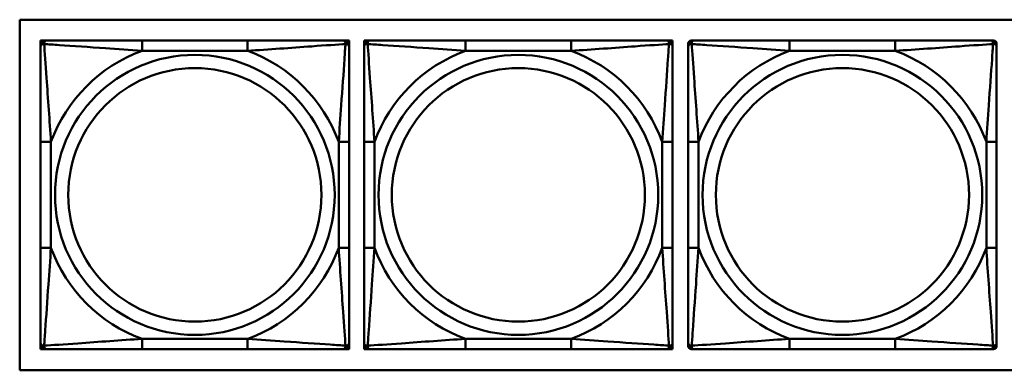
# Model space of a CAD drawing. Header units: inches. Extents: x 9.4 to 55.3, y 0.3 to 33.1.
# Tile 132 of 173: x 35.322 to 37.207, y 12.188 to 12.859. Entities that reach past the tile are written whole.
import ezdxf

# ---------------------------------------------------------------- set-up
doc = ezdxf.new("R2010")
doc.units = ezdxf.units.IN
doc.header["$MEASUREMENT"] = 0
doc.layers.add('Visible Edges(ANSI)', color=7, linetype='Continuous', lineweight=50)
doc.layers.add('Visible Tangent Edges(ANSI)', color=7, linetype='Continuous', lineweight=50)

msp = doc.modelspace()

# ---------------------------------------------------------------- linework, layer by layer
at = {"layer": 'Visible Edges(ANSI)'}
for p, q in [((35.3217, 12.1882), (35.3217, 12.8587)), ((35.3217, 12.8587), (37.8524, 12.8587)), ((35.3618, 12.819), (35.3677, 12.819)), ((35.3618, 12.8131), (35.3618, 12.819)), ((35.3618, 12.8072), (35.3618, 12.8131)), ((35.3677, 12.819), (35.3736, 12.819)), ((35.7582, 12.819), (35.5559, 12.819)), ((35.9405, 12.819), (35.9464, 12.819)), ((35.9464, 12.819), (35.9523, 12.819)), ((35.9523, 12.819), (35.9523, 12.8131)), ((35.9523, 12.8131), (35.9523, 12.8072)), ((35.9813, 12.819), (35.9872, 12.819)), ((35.9813, 12.8131), (35.9813, 12.819)), ((35.9813, 12.8072), (35.9813, 12.8131)), ((35.9872, 12.819), (35.9931, 12.819)), ((36.3778, 12.819), (36.1755, 12.819)), ((36.5601, 12.819), (36.566, 12.819)), ((36.566, 12.819), (36.5719, 12.819)), ((36.5719, 12.819), (36.5719, 12.8131)), ((36.5719, 12.8131), (36.5719, 12.8072)), ((36.6019, 12.8072), (36.6019, 12.8131)), ((36.6078, 12.819), (36.6137, 12.819)), ((36.9983, 12.819), (36.796, 12.819)), ((37.1806, 12.819), (37.1865, 12.819)), ((37.1924, 12.8131), (37.1924, 12.8072)), ((35.3618, 12.6249), (35.3618, 12.4226)), ((35.9523, 12.4226), (35.9523, 12.6249)), ((35.9813, 12.6249), (35.9813, 12.4226)), ((36.5719, 12.4226), (36.5719, 12.6249)), ((36.6019, 12.6249), (36.6019, 12.4226)), ((37.1924, 12.4226), (37.1924, 12.6249)), ((35.3618, 12.2344), (35.3618, 12.2403)), ((35.9523, 12.2403), (35.9523, 12.2344)), ((35.9813, 12.2344), (35.9813, 12.2403)), ((36.5719, 12.2403), (36.5719, 12.2344)), ((36.6019, 12.2344), (36.6019, 12.2403)), ((37.1924, 12.2403), (37.1924, 12.2344)), ((35.3618, 12.2285), (35.3618, 12.2344)), ((35.3677, 12.2285), (35.3618, 12.2285)), ((35.3736, 12.2285), (35.3677, 12.2285)), ((35.5559, 12.2285), (35.7582, 12.2285)), ((35.9464, 12.2285), (35.9405, 12.2285)), ((35.9523, 12.2285), (35.9464, 12.2285)), ((35.9523, 12.2344), (35.9523, 12.2285)), ((35.9813, 12.2285), (35.9813, 12.2344)), ((35.9872, 12.2285), (35.9813, 12.2285)), ((35.9931, 12.2285), (35.9872, 12.2285)), ((36.1755, 12.2285), (36.3778, 12.2285)), ((36.566, 12.2285), (36.5601, 12.2285)), ((36.5719, 12.2285), (36.566, 12.2285)), ((36.5719, 12.2344), (36.5719, 12.2285)), ((36.6137, 12.2285), (36.6078, 12.2285)), ((36.796, 12.2285), (36.9983, 12.2285)), ((37.1865, 12.2285), (37.1806, 12.2285)), ((37.8524, 12.1882), (35.3217, 12.1882))]:
    msp.add_line(p, q, dxfattribs=at)
for centre, radius, start, end in [((35.3677, 12.8131), 0.00591, 90, 180), ((35.3736, 12.8072), 0.0118, 90, 180), ((35.9405, 12.8072), 0.0118, 0, 90), ((35.9464, 12.8131), 0.00591, 0, 90), ((35.9872, 12.8131), 0.00591, 90, 180), ((35.9931, 12.8072), 0.0118, 90, 180), ((36.5601, 12.8072), 0.0118, 0, 90), ((36.566, 12.8131), 0.00591, 0, 90), ((36.6078, 12.8131), 0.00591, 90, 180), ((36.6137, 12.8072), 0.0118, 90, 180), ((37.1806, 12.8072), 0.0118, 0, 90), ((37.1865, 12.8131), 0.00591, 0, 90), ((35.3736, 12.2403), 0.0118, 180, 270), ((35.9405, 12.2403), 0.0118, 270, 0), ((35.9931, 12.2403), 0.0118, 180, 270), ((36.5601, 12.2403), 0.0118, 270, 0), ((36.6137, 12.2403), 0.0118, 180, 270), ((37.1806, 12.2403), 0.0118, 270, 0), ((35.3677, 12.2344), 0.00591, 180, 270), ((35.9464, 12.2344), 0.00591, 270, 0), ((35.9872, 12.2344), 0.00591, 180, 270), ((36.566, 12.2344), 0.00591, 270, 0), ((36.6078, 12.2344), 0.00591, 180, 270), ((37.1865, 12.2344), 0.00591, 270, 0)]:
    msp.add_arc(centre, radius, start, end, dxfattribs=at)
for points, knots in [([(35.3618, 12.8072), (35.3618, 12.8015), (35.3618, 12.789), (35.3618, 12.7738), (35.3618, 12.7503), (35.3618, 12.7212), (35.3618, 12.6921), (35.3618, 12.67), (35.3618, 12.6473), (35.3618, 12.6249)], [-0.7968224, -0.7968224, -0.7968224, -0.7968224, -0.6514613, -0.6514613, -0.6514613, -0.427691, -0.427691, -0.427691, -0.2569517, -0.2569517, -0.2569517, -0.2569517]), ([(35.5559, 12.819), (35.5323, 12.819), (35.5083, 12.819), (35.4849, 12.819), (35.4542, 12.819), (35.4233, 12.819), (35.4001, 12.819), (35.3881, 12.819), (35.3785, 12.819), (35.3736, 12.819)], [0.2569537, 0.2569537, 0.2569537, 0.2569537, 0.4371919, 0.4371919, 0.4371919, 0.6739428, 0.6739428, 0.6739428, 0.7963818, 0.7963818, 0.7963818, 0.7963818]), ([(35.9405, 12.819), (35.9348, 12.819), (35.9223, 12.819), (35.9071, 12.819), (35.8837, 12.819), (35.8545, 12.819), (35.8255, 12.819), (35.8033, 12.819), (35.7806, 12.819), (35.7582, 12.819)], [-0.7968224, -0.7968224, -0.7968224, -0.7968224, -0.6514613, -0.6514613, -0.6514613, -0.427691, -0.427691, -0.427691, -0.2569517, -0.2569517, -0.2569517, -0.2569517]), ([(35.9523, 12.6249), (35.9523, 12.6486), (35.9523, 12.6725), (35.9523, 12.6959), (35.9523, 12.7266), (35.9523, 12.7575), (35.9523, 12.7807), (35.9523, 12.7927), (35.9523, 12.8024), (35.9523, 12.8072)], [0.2569537, 0.2569537, 0.2569537, 0.2569537, 0.4371919, 0.4371919, 0.4371919, 0.6739428, 0.6739428, 0.6739428, 0.7963818, 0.7963818, 0.7963818, 0.7963818]), ([(35.9813, 12.8072), (35.9813, 12.8015), (35.9813, 12.789), (35.9813, 12.7738), (35.9813, 12.7503), (35.9813, 12.7212), (35.9813, 12.6921), (35.9813, 12.67), (35.9813, 12.6473), (35.9813, 12.6249)], [-0.7968224, -0.7968224, -0.7968224, -0.7968224, -0.6514613, -0.6514613, -0.6514613, -0.427691, -0.427691, -0.427691, -0.2569517, -0.2569517, -0.2569517, -0.2569517]), ([(36.1755, 12.819), (36.1518, 12.819), (36.1278, 12.819), (36.1045, 12.819), (36.0738, 12.819), (36.0429, 12.819), (36.0196, 12.819), (36.0076, 12.819), (35.998, 12.819), (35.9931, 12.819)], [0.2569537, 0.2569537, 0.2569537, 0.2569537, 0.4371919, 0.4371919, 0.4371919, 0.6739428, 0.6739428, 0.6739428, 0.7963818, 0.7963818, 0.7963818, 0.7963818]), ([(36.5601, 12.819), (36.5543, 12.819), (36.5419, 12.819), (36.5266, 12.819), (36.5032, 12.819), (36.4741, 12.819), (36.445, 12.819), (36.4228, 12.819), (36.4002, 12.819), (36.3778, 12.819)], [-0.7968224, -0.7968224, -0.7968224, -0.7968224, -0.6514613, -0.6514613, -0.6514613, -0.427691, -0.427691, -0.427691, -0.2569517, -0.2569517, -0.2569517, -0.2569517]), ([(36.5719, 12.6249), (36.5719, 12.6486), (36.5719, 12.6725), (36.5719, 12.6959), (36.5719, 12.7266), (36.5719, 12.7575), (36.5719, 12.7807), (36.5719, 12.7927), (36.5719, 12.8024), (36.5719, 12.8072)], [0.2569537, 0.2569537, 0.2569537, 0.2569537, 0.4371919, 0.4371919, 0.4371919, 0.6739428, 0.6739428, 0.6739428, 0.7963818, 0.7963818, 0.7963818, 0.7963818]), ([(36.6019, 12.8072), (36.6019, 12.8015), (36.6019, 12.789), (36.6019, 12.7738), (36.6019, 12.7503), (36.6019, 12.7212), (36.6019, 12.6921), (36.6019, 12.67), (36.6019, 12.6473), (36.6019, 12.6249)], [-0.7968224, -0.7968224, -0.7968224, -0.7968224, -0.6514613, -0.6514613, -0.6514613, -0.427691, -0.427691, -0.427691, -0.2569517, -0.2569517, -0.2569517, -0.2569517]), ([(36.796, 12.819), (36.7724, 12.819), (36.7484, 12.819), (36.725, 12.819), (36.6943, 12.819), (36.6634, 12.819), (36.6402, 12.819), (36.6282, 12.819), (36.6186, 12.819), (36.6137, 12.819)], [0.2569537, 0.2569537, 0.2569537, 0.2569537, 0.4371919, 0.4371919, 0.4371919, 0.6739428, 0.6739428, 0.6739428, 0.7963818, 0.7963818, 0.7963818, 0.7963818]), ([(37.1806, 12.819), (37.1749, 12.819), (37.1624, 12.819), (37.1472, 12.819), (37.1238, 12.819), (37.0946, 12.819), (37.0656, 12.819), (37.0434, 12.819), (37.0207, 12.819), (36.9983, 12.819)], [-0.7968224, -0.7968224, -0.7968224, -0.7968224, -0.6514613, -0.6514613, -0.6514613, -0.427691, -0.427691, -0.427691, -0.2569517, -0.2569517, -0.2569517, -0.2569517]), ([(37.1924, 12.6249), (37.1924, 12.6486), (37.1924, 12.6725), (37.1924, 12.6959), (37.1924, 12.7266), (37.1924, 12.7575), (37.1924, 12.7807), (37.1924, 12.7927), (37.1924, 12.8024), (37.1924, 12.8072)], [0.2569537, 0.2569537, 0.2569537, 0.2569537, 0.4371919, 0.4371919, 0.4371919, 0.6739428, 0.6739428, 0.6739428, 0.7963818, 0.7963818, 0.7963818, 0.7963818]), ([(35.3618, 12.4226), (35.3618, 12.3989), (35.3618, 12.375), (35.3618, 12.3516), (35.3618, 12.3209), (35.3618, 12.29), (35.3618, 12.2668), (35.3618, 12.2548), (35.3618, 12.2451), (35.3618, 12.2403)], [0.2569537, 0.2569537, 0.2569537, 0.2569537, 0.4371919, 0.4371919, 0.4371919, 0.6739428, 0.6739428, 0.6739428, 0.7963818, 0.7963818, 0.7963818, 0.7963818]), ([(35.9523, 12.2403), (35.9523, 12.246), (35.9523, 12.2585), (35.9523, 12.2737), (35.9523, 12.2972), (35.9523, 12.3263), (35.9523, 12.3554), (35.9523, 12.3775), (35.9523, 12.4002), (35.9523, 12.4226)], [-0.7968224, -0.7968224, -0.7968224, -0.7968224, -0.6514613, -0.6514613, -0.6514613, -0.427691, -0.427691, -0.427691, -0.2569517, -0.2569517, -0.2569517, -0.2569517]), ([(35.9813, 12.4226), (35.9813, 12.3989), (35.9813, 12.375), (35.9813, 12.3516), (35.9813, 12.3209), (35.9813, 12.29), (35.9813, 12.2668), (35.9813, 12.2548), (35.9813, 12.2451), (35.9813, 12.2403)], [0.2569537, 0.2569537, 0.2569537, 0.2569537, 0.4371919, 0.4371919, 0.4371919, 0.6739428, 0.6739428, 0.6739428, 0.7963818, 0.7963818, 0.7963818, 0.7963818]), ([(36.5719, 12.2403), (36.5719, 12.246), (36.5719, 12.2585), (36.5719, 12.2737), (36.5719, 12.2972), (36.5719, 12.3263), (36.5719, 12.3554), (36.5719, 12.3775), (36.5719, 12.4002), (36.5719, 12.4226)], [-0.7968224, -0.7968224, -0.7968224, -0.7968224, -0.6514613, -0.6514613, -0.6514613, -0.427691, -0.427691, -0.427691, -0.2569517, -0.2569517, -0.2569517, -0.2569517]), ([(36.6019, 12.4226), (36.6019, 12.3989), (36.6019, 12.375), (36.6019, 12.3516), (36.6019, 12.3209), (36.6019, 12.29), (36.6019, 12.2668), (36.6019, 12.2548), (36.6019, 12.2451), (36.6019, 12.2403)], [0.2569537, 0.2569537, 0.2569537, 0.2569537, 0.4371919, 0.4371919, 0.4371919, 0.6739428, 0.6739428, 0.6739428, 0.7963818, 0.7963818, 0.7963818, 0.7963818]), ([(37.1924, 12.2403), (37.1924, 12.246), (37.1924, 12.2585), (37.1924, 12.2737), (37.1924, 12.2972), (37.1924, 12.3263), (37.1924, 12.3554), (37.1924, 12.3775), (37.1924, 12.4002), (37.1924, 12.4226)], [-0.7968224, -0.7968224, -0.7968224, -0.7968224, -0.6514613, -0.6514613, -0.6514613, -0.427691, -0.427691, -0.427691, -0.2569517, -0.2569517, -0.2569517, -0.2569517]), ([(35.3736, 12.2285), (35.3793, 12.2285), (35.3918, 12.2285), (35.407, 12.2285), (35.4305, 12.2285), (35.4596, 12.2285), (35.4887, 12.2285), (35.5108, 12.2285), (35.5335, 12.2285), (35.5559, 12.2285)], [-0.7968224, -0.7968224, -0.7968224, -0.7968224, -0.6514613, -0.6514613, -0.6514613, -0.427691, -0.427691, -0.427691, -0.2569517, -0.2569517, -0.2569517, -0.2569517]), ([(35.7582, 12.2285), (35.7819, 12.2285), (35.8059, 12.2285), (35.8292, 12.2285), (35.8599, 12.2285), (35.8908, 12.2285), (35.914, 12.2285), (35.926, 12.2285), (35.9357, 12.2285), (35.9405, 12.2285)], [0.2569537, 0.2569537, 0.2569537, 0.2569537, 0.4371919, 0.4371919, 0.4371919, 0.6739428, 0.6739428, 0.6739428, 0.7963818, 0.7963818, 0.7963818, 0.7963818]), ([(35.9931, 12.2285), (35.9989, 12.2285), (36.0114, 12.2285), (36.0266, 12.2285), (36.05, 12.2285), (36.0791, 12.2285), (36.1082, 12.2285), (36.1304, 12.2285), (36.1531, 12.2285), (36.1755, 12.2285)], [-0.7968224, -0.7968224, -0.7968224, -0.7968224, -0.6514613, -0.6514613, -0.6514613, -0.427691, -0.427691, -0.427691, -0.2569517, -0.2569517, -0.2569517, -0.2569517]), ([(36.3778, 12.2285), (36.4014, 12.2285), (36.4254, 12.2285), (36.4488, 12.2285), (36.4795, 12.2285), (36.5103, 12.2285), (36.5336, 12.2285), (36.5456, 12.2285), (36.5552, 12.2285), (36.5601, 12.2285)], [0.2569537, 0.2569537, 0.2569537, 0.2569537, 0.4371919, 0.4371919, 0.4371919, 0.6739428, 0.6739428, 0.6739428, 0.7963818, 0.7963818, 0.7963818, 0.7963818]), ([(36.6137, 12.2285), (36.6194, 12.2285), (36.6319, 12.2285), (36.6471, 12.2285), (36.6706, 12.2285), (36.6997, 12.2285), (36.7288, 12.2285), (36.7509, 12.2285), (36.7736, 12.2285), (36.796, 12.2285)], [-0.7968224, -0.7968224, -0.7968224, -0.7968224, -0.6514613, -0.6514613, -0.6514613, -0.427691, -0.427691, -0.427691, -0.2569517, -0.2569517, -0.2569517, -0.2569517]), ([(36.9983, 12.2285), (37.022, 12.2285), (37.046, 12.2285), (37.0693, 12.2285), (37.1, 12.2285), (37.1309, 12.2285), (37.1541, 12.2285), (37.1661, 12.2285), (37.1758, 12.2285), (37.1806, 12.2285)], [0.2569537, 0.2569537, 0.2569537, 0.2569537, 0.4371919, 0.4371919, 0.4371919, 0.6739428, 0.6739428, 0.6739428, 0.7963818, 0.7963818, 0.7963818, 0.7963818])]:
    msp.add_open_spline(points, degree=3, knots=knots, dxfattribs=at)
at = {"layer": 'Visible Tangent Edges(ANSI)'}
for p, q in [((35.5559, 12.819), (35.5559, 12.7993)), ((35.7582, 12.819), (35.7582, 12.7993)), ((36.1755, 12.819), (36.1755, 12.7993)), ((36.3778, 12.819), (36.3778, 12.7993)), ((36.796, 12.819), (36.796, 12.7993)), ((36.9983, 12.819), (36.9983, 12.7993)), ((35.5559, 12.7993), (35.7582, 12.7993)), ((36.1755, 12.7993), (36.3778, 12.7993)), ((36.796, 12.7993), (36.9983, 12.7993)), ((35.3618, 12.6249), (35.3815, 12.6249)), ((35.3815, 12.4226), (35.3815, 12.6249)), ((35.9327, 12.6249), (35.9327, 12.4226)), ((35.9523, 12.6249), (35.9327, 12.6249)), ((35.9813, 12.6249), (36.001, 12.6249)), ((36.001, 12.4226), (36.001, 12.6249)), ((36.5522, 12.6249), (36.5522, 12.4226)), ((36.5719, 12.6249), (36.5522, 12.6249)), ((36.6019, 12.6249), (36.6216, 12.6249)), ((36.6216, 12.4226), (36.6216, 12.6249)), ((37.1728, 12.6249), (37.1728, 12.4226)), ((37.1924, 12.6249), (37.1728, 12.6249)), ((35.3618, 12.4226), (35.3815, 12.4226)), ((35.9523, 12.4226), (35.9327, 12.4226)), ((35.9813, 12.4226), (36.001, 12.4226)), ((36.5719, 12.4226), (36.5522, 12.4226)), ((36.6019, 12.4226), (36.6216, 12.4226)), ((37.1924, 12.4226), (37.1728, 12.4226)), ((35.7582, 12.2482), (35.5559, 12.2482)), ((35.5559, 12.2285), (35.5559, 12.2482)), ((35.7582, 12.2285), (35.7582, 12.2482)), ((36.3778, 12.2482), (36.1755, 12.2482)), ((36.1755, 12.2285), (36.1755, 12.2482)), ((36.3778, 12.2285), (36.3778, 12.2482)), ((36.9983, 12.2482), (36.796, 12.2482)), ((36.796, 12.2285), (36.796, 12.2482)), ((36.9983, 12.2285), (36.9983, 12.2482))]:
    msp.add_line(p, q, dxfattribs=at)
for centre, radius in [((35.6571, 12.5237), 0.2678), ((36.2766, 12.5237), 0.2678), ((36.8972, 12.5237), 0.2678), ((35.6571, 12.5237), 0.2424), ((36.2766, 12.5237), 0.2424), ((36.8972, 12.5237), 0.2424)]:
    msp.add_circle(centre, radius, dxfattribs=at)
for centre, start, end in [((35.6571, 12.5237), 110.1547, 159.8453), ((35.6571, 12.5237), 20.1547, 69.8453), ((36.2766, 12.5237), 110.1547, 159.8453), ((36.2766, 12.5237), 20.1547, 69.8453), ((36.8972, 12.5237), 110.1547, 159.8453), ((36.8972, 12.5237), 20.1547, 69.8453), ((35.6571, 12.5237), 200.1547, 249.8453), ((35.6571, 12.5237), 290.1547, 339.8453), ((36.2766, 12.5237), 200.1547, 249.8453), ((36.2766, 12.5237), 290.1547, 339.8453), ((36.8972, 12.5237), 200.1547, 249.8453), ((36.8972, 12.5237), 290.1547, 339.8453)]:
    msp.add_arc(centre, 0.2936, start, end, dxfattribs=at)
for points, knots in [([(35.3618, 12.8072), (35.3618, 12.8077), (35.3619, 12.8083), (35.3621, 12.8091), (35.3623, 12.8095), (35.3627, 12.8101), (35.3628, 12.8103), (35.3632, 12.8106), (35.3633, 12.8107), (35.3637, 12.8111), (35.364, 12.8113), (35.3649, 12.8117), (35.3656, 12.8119), (35.367, 12.8121), (35.3678, 12.8122), (35.3686, 12.8122)], [-0.0532704, -0.0532704, -0.0532704, -0.0532704, -0.04377373, -0.04377373, -0.03521335, -0.03521335, -0.02986312, -0.02986312, -0.02651922, -0.02651922, -0.01983142, -0.01983142, -0.00913095, -0.00913095, 0.00023197, 0.00023197, 0.00023197, 0.00023197]), ([(35.3686, 12.8122), (35.3686, 12.813), (35.3687, 12.8138), (35.3689, 12.8152), (35.3691, 12.8159), (35.3695, 12.8168), (35.3697, 12.8171), (35.3701, 12.8175), (35.3702, 12.8177), (35.3705, 12.818), (35.3707, 12.8181), (35.3713, 12.8185), (35.3717, 12.8187), (35.3726, 12.819), (35.3731, 12.819), (35.3736, 12.819)], [-0.00023197, -0.00023197, -0.00023197, -0.00023197, 0.00913095, 0.00913095, 0.01983142, 0.01983142, 0.02651922, 0.02651922, 0.02986312, 0.02986312, 0.03521335, 0.03521335, 0.04377373, 0.04377373, 0.0532704, 0.0532704, 0.0532704, 0.0532704]), ([(35.3686, 12.8122), (35.3763, 12.8117), (35.3863, 12.811), (35.4233, 12.8086), (35.4551, 12.8063), (35.5093, 12.8024), (35.5325, 12.8007), (35.5559, 12.7993)], [-0.7478145, -0.7478145, -0.7478145, -0.7478145, -0.6493253, -0.6493253, -0.427691, -0.427691, -0.2569537, -0.2569537, -0.2569537, -0.2569537]), ([(35.3815, 12.6249), (35.3791, 12.6654), (35.3758, 12.7077), (35.3712, 12.7734), (35.3696, 12.7978), (35.3686, 12.8122)], [0.2569517, 0.2569517, 0.2569517, 0.2569517, 0.5559983, 0.5559983, 0.7482818, 0.7482818, 0.7482818, 0.7482818]), ([(35.7582, 12.7993), (35.7987, 12.8017), (35.8411, 12.805), (35.9067, 12.8096), (35.9311, 12.8113), (35.9455, 12.8122)], [0.2569517, 0.2569517, 0.2569517, 0.2569517, 0.5559983, 0.5559983, 0.7482818, 0.7482818, 0.7482818, 0.7482818]), ([(35.9455, 12.8122), (35.945, 12.8045), (35.9443, 12.7945), (35.9419, 12.7575), (35.9396, 12.7258), (35.9357, 12.6715), (35.9341, 12.6483), (35.9327, 12.6249)], [-0.7478145, -0.7478145, -0.7478145, -0.7478145, -0.6493253, -0.6493253, -0.427691, -0.427691, -0.2569537, -0.2569537, -0.2569537, -0.2569537]), ([(35.9405, 12.819), (35.9411, 12.819), (35.9416, 12.819), (35.9424, 12.8187), (35.9428, 12.8185), (35.9434, 12.8181), (35.9436, 12.818), (35.9439, 12.8177), (35.9441, 12.8175), (35.9444, 12.8171), (35.9446, 12.8168), (35.945, 12.8159), (35.9452, 12.8152), (35.9455, 12.8138), (35.9455, 12.813), (35.9455, 12.8122)], [-0.0532704, -0.0532704, -0.0532704, -0.0532704, -0.04377373, -0.04377373, -0.03521335, -0.03521335, -0.02986312, -0.02986312, -0.02651922, -0.02651922, -0.01983142, -0.01983142, -0.00913095, -0.00913095, 0.00023197, 0.00023197, 0.00023197, 0.00023197]), ([(35.9455, 12.8122), (35.9463, 12.8122), (35.9471, 12.8121), (35.9485, 12.8119), (35.9492, 12.8117), (35.9501, 12.8113), (35.9504, 12.8111), (35.9508, 12.8107), (35.951, 12.8106), (35.9513, 12.8103), (35.9515, 12.8101), (35.9518, 12.8095), (35.952, 12.8091), (35.9523, 12.8083), (35.9523, 12.8077), (35.9523, 12.8072)], [-0.00023197, -0.00023197, -0.00023197, -0.00023197, 0.00913095, 0.00913095, 0.01983142, 0.01983142, 0.02651922, 0.02651922, 0.02986312, 0.02986312, 0.03521335, 0.03521335, 0.04377373, 0.04377373, 0.0532704, 0.0532704, 0.0532704, 0.0532704]), ([(35.9813, 12.8072), (35.9813, 12.8077), (35.9814, 12.8083), (35.9817, 12.8091), (35.9818, 12.8095), (35.9822, 12.8101), (35.9824, 12.8103), (35.9827, 12.8106), (35.9828, 12.8107), (35.9832, 12.8111), (35.9836, 12.8113), (35.9845, 12.8117), (35.9851, 12.8119), (35.9866, 12.8121), (35.9873, 12.8122), (35.9882, 12.8122)], [-0.0532704, -0.0532704, -0.0532704, -0.0532704, -0.04377373, -0.04377373, -0.03521335, -0.03521335, -0.02986312, -0.02986312, -0.02651922, -0.02651922, -0.01983142, -0.01983142, -0.00913095, -0.00913095, 0.00023197, 0.00023197, 0.00023197, 0.00023197]), ([(35.9882, 12.8122), (35.9882, 12.813), (35.9882, 12.8138), (35.9885, 12.8152), (35.9887, 12.8159), (35.9891, 12.8168), (35.9893, 12.8171), (35.9896, 12.8175), (35.9897, 12.8177), (35.99, 12.818), (35.9903, 12.8181), (35.9908, 12.8185), (35.9912, 12.8187), (35.9921, 12.819), (35.9926, 12.819), (35.9931, 12.819)], [-0.00023197, -0.00023197, -0.00023197, -0.00023197, 0.00913095, 0.00913095, 0.01983142, 0.01983142, 0.02651922, 0.02651922, 0.02986312, 0.02986312, 0.03521335, 0.03521335, 0.04377373, 0.04377373, 0.0532704, 0.0532704, 0.0532704, 0.0532704]), ([(35.9882, 12.8122), (35.9958, 12.8117), (36.0059, 12.811), (36.0429, 12.8086), (36.0746, 12.8063), (36.1289, 12.8024), (36.1521, 12.8007), (36.1755, 12.7993)], [-0.7478145, -0.7478145, -0.7478145, -0.7478145, -0.6493253, -0.6493253, -0.427691, -0.427691, -0.2569537, -0.2569537, -0.2569537, -0.2569537]), ([(36.001, 12.6249), (35.9986, 12.6654), (35.9953, 12.7077), (35.9907, 12.7734), (35.9891, 12.7978), (35.9882, 12.8122)], [0.2569517, 0.2569517, 0.2569517, 0.2569517, 0.5559983, 0.5559983, 0.7482818, 0.7482818, 0.7482818, 0.7482818]), ([(36.3778, 12.7993), (36.4182, 12.8017), (36.4606, 12.805), (36.5263, 12.8096), (36.5507, 12.8113), (36.565, 12.8122)], [0.2569517, 0.2569517, 0.2569517, 0.2569517, 0.5559983, 0.5559983, 0.7482818, 0.7482818, 0.7482818, 0.7482818]), ([(36.565, 12.8122), (36.5645, 12.8045), (36.5639, 12.7945), (36.5614, 12.7575), (36.5591, 12.7258), (36.5552, 12.6715), (36.5536, 12.6483), (36.5522, 12.6249)], [-0.7478145, -0.7478145, -0.7478145, -0.7478145, -0.6493253, -0.6493253, -0.427691, -0.427691, -0.2569537, -0.2569537, -0.2569537, -0.2569537]), ([(36.5601, 12.819), (36.5606, 12.819), (36.5611, 12.819), (36.562, 12.8187), (36.5624, 12.8185), (36.563, 12.8181), (36.5632, 12.818), (36.5635, 12.8177), (36.5636, 12.8175), (36.5639, 12.8171), (36.5641, 12.8168), (36.5646, 12.8159), (36.5648, 12.8152), (36.565, 12.8138), (36.5651, 12.813), (36.565, 12.8122)], [-0.0532704, -0.0532704, -0.0532704, -0.0532704, -0.04377373, -0.04377373, -0.03521335, -0.03521335, -0.02986312, -0.02986312, -0.02651922, -0.02651922, -0.01983142, -0.01983142, -0.00913095, -0.00913095, 0.00023197, 0.00023197, 0.00023197, 0.00023197]), ([(36.565, 12.8122), (36.5659, 12.8122), (36.5666, 12.8121), (36.5681, 12.8119), (36.5687, 12.8117), (36.5697, 12.8113), (36.57, 12.8111), (36.5704, 12.8107), (36.5705, 12.8106), (36.5708, 12.8103), (36.571, 12.8101), (36.5714, 12.8095), (36.5716, 12.8091), (36.5718, 12.8083), (36.5719, 12.8077), (36.5719, 12.8072)], [-0.00023197, -0.00023197, -0.00023197, -0.00023197, 0.00913095, 0.00913095, 0.01983142, 0.01983142, 0.02651922, 0.02651922, 0.02986312, 0.02986312, 0.03521335, 0.03521335, 0.04377373, 0.04377373, 0.0532704, 0.0532704, 0.0532704, 0.0532704]), ([(36.6019, 12.8072), (36.6019, 12.8077), (36.602, 12.8083), (36.6022, 12.8091), (36.6024, 12.8095), (36.6028, 12.8101), (36.6029, 12.8103), (36.6033, 12.8106), (36.6034, 12.8107), (36.6038, 12.8111), (36.6041, 12.8113), (36.605, 12.8117), (36.6057, 12.8119), (36.6071, 12.8121), (36.6079, 12.8122), (36.6087, 12.8122)], [-0.0532704, -0.0532704, -0.0532704, -0.0532704, -0.04377373, -0.04377373, -0.03521335, -0.03521335, -0.02986312, -0.02986312, -0.02651922, -0.02651922, -0.01983142, -0.01983142, -0.00913095, -0.00913095, 0.00023197, 0.00023197, 0.00023197, 0.00023197]), ([(36.6087, 12.8122), (36.6087, 12.813), (36.6088, 12.8138), (36.609, 12.8152), (36.6092, 12.8159), (36.6096, 12.8168), (36.6098, 12.8171), (36.6102, 12.8175), (36.6103, 12.8177), (36.6106, 12.818), (36.6108, 12.8181), (36.6114, 12.8185), (36.6118, 12.8187), (36.6127, 12.819), (36.6132, 12.819), (36.6137, 12.819)], [-0.00023197, -0.00023197, -0.00023197, -0.00023197, 0.00913095, 0.00913095, 0.01983142, 0.01983142, 0.02651922, 0.02651922, 0.02986312, 0.02986312, 0.03521335, 0.03521335, 0.04377373, 0.04377373, 0.0532704, 0.0532704, 0.0532704, 0.0532704]), ([(36.6087, 12.8122), (36.6164, 12.8117), (36.6264, 12.811), (36.6634, 12.8086), (36.6952, 12.8063), (36.7494, 12.8024), (36.7726, 12.8007), (36.796, 12.7993)], [-0.7478145, -0.7478145, -0.7478145, -0.7478145, -0.6493253, -0.6493253, -0.427691, -0.427691, -0.2569537, -0.2569537, -0.2569537, -0.2569537]), ([(36.6216, 12.6249), (36.6192, 12.6654), (36.6159, 12.7077), (36.6113, 12.7734), (36.6097, 12.7978), (36.6087, 12.8122)], [0.2569517, 0.2569517, 0.2569517, 0.2569517, 0.5559983, 0.5559983, 0.7482818, 0.7482818, 0.7482818, 0.7482818]), ([(36.9983, 12.7993), (37.0388, 12.8017), (37.0812, 12.805), (37.1468, 12.8096), (37.1712, 12.8113), (37.1856, 12.8122)], [0.2569517, 0.2569517, 0.2569517, 0.2569517, 0.5559983, 0.5559983, 0.7482818, 0.7482818, 0.7482818, 0.7482818]), ([(37.1856, 12.8122), (37.1851, 12.8045), (37.1844, 12.7945), (37.182, 12.7575), (37.1797, 12.7258), (37.1758, 12.6715), (37.1742, 12.6483), (37.1728, 12.6249)], [-0.7478145, -0.7478145, -0.7478145, -0.7478145, -0.6493253, -0.6493253, -0.427691, -0.427691, -0.2569537, -0.2569537, -0.2569537, -0.2569537]), ([(37.1806, 12.819), (37.1812, 12.819), (37.1817, 12.819), (37.1825, 12.8187), (37.1829, 12.8185), (37.1835, 12.8181), (37.1837, 12.818), (37.184, 12.8177), (37.1842, 12.8175), (37.1845, 12.8171), (37.1847, 12.8168), (37.1851, 12.8159), (37.1853, 12.8152), (37.1856, 12.8138), (37.1856, 12.813), (37.1856, 12.8122)], [-0.0532704, -0.0532704, -0.0532704, -0.0532704, -0.04377373, -0.04377373, -0.03521335, -0.03521335, -0.02986312, -0.02986312, -0.02651922, -0.02651922, -0.01983142, -0.01983142, -0.00913095, -0.00913095, 0.00023197, 0.00023197, 0.00023197, 0.00023197]), ([(37.1856, 12.8122), (37.1864, 12.8122), (37.1872, 12.8121), (37.1886, 12.8119), (37.1893, 12.8117), (37.1902, 12.8113), (37.1905, 12.8111), (37.1909, 12.8107), (37.1911, 12.8106), (37.1914, 12.8103), (37.1916, 12.8101), (37.1919, 12.8095), (37.1921, 12.8091), (37.1924, 12.8083), (37.1924, 12.8077), (37.1924, 12.8072)], [-0.00023197, -0.00023197, -0.00023197, -0.00023197, 0.00913095, 0.00913095, 0.01983142, 0.01983142, 0.02651922, 0.02651922, 0.02986312, 0.02986312, 0.03521335, 0.03521335, 0.04377373, 0.04377373, 0.0532704, 0.0532704, 0.0532704, 0.0532704]), ([(35.3686, 12.2353), (35.3691, 12.243), (35.3698, 12.253), (35.3723, 12.29), (35.3745, 12.3217), (35.3784, 12.376), (35.3801, 12.3992), (35.3815, 12.4226)], [-0.7478145, -0.7478145, -0.7478145, -0.7478145, -0.6493253, -0.6493253, -0.427691, -0.427691, -0.2569537, -0.2569537, -0.2569537, -0.2569537]), ([(35.9327, 12.4226), (35.935, 12.3821), (35.9383, 12.3398), (35.943, 12.2741), (35.9446, 12.2497), (35.9455, 12.2353)], [0.2569517, 0.2569517, 0.2569517, 0.2569517, 0.5559983, 0.5559983, 0.7482818, 0.7482818, 0.7482818, 0.7482818]), ([(35.9882, 12.2353), (35.9887, 12.243), (35.9893, 12.253), (35.9918, 12.29), (35.9941, 12.3217), (35.998, 12.376), (35.9996, 12.3992), (36.001, 12.4226)], [-0.7478145, -0.7478145, -0.7478145, -0.7478145, -0.6493253, -0.6493253, -0.427691, -0.427691, -0.2569537, -0.2569537, -0.2569537, -0.2569537]), ([(36.5522, 12.4226), (36.5546, 12.3821), (36.5579, 12.3398), (36.5625, 12.2741), (36.5641, 12.2497), (36.565, 12.2353)], [0.2569517, 0.2569517, 0.2569517, 0.2569517, 0.5559983, 0.5559983, 0.7482818, 0.7482818, 0.7482818, 0.7482818]), ([(36.6087, 12.2353), (36.6092, 12.243), (36.6099, 12.253), (36.6124, 12.29), (36.6146, 12.3217), (36.6185, 12.376), (36.6202, 12.3992), (36.6216, 12.4226)], [-0.7478145, -0.7478145, -0.7478145, -0.7478145, -0.6493253, -0.6493253, -0.427691, -0.427691, -0.2569537, -0.2569537, -0.2569537, -0.2569537]), ([(37.1728, 12.4226), (37.1751, 12.3821), (37.1784, 12.3398), (37.1831, 12.2741), (37.1847, 12.2497), (37.1856, 12.2353)], [0.2569517, 0.2569517, 0.2569517, 0.2569517, 0.5559983, 0.5559983, 0.7482818, 0.7482818, 0.7482818, 0.7482818]), ([(35.3686, 12.2353), (35.3678, 12.2353), (35.367, 12.2354), (35.3656, 12.2356), (35.3649, 12.2358), (35.364, 12.2362), (35.3637, 12.2364), (35.3633, 12.2368), (35.3632, 12.2369), (35.3628, 12.2372), (35.3627, 12.2374), (35.3623, 12.238), (35.3621, 12.2384), (35.3619, 12.2392), (35.3618, 12.2398), (35.3618, 12.2403)], [-0.00023197, -0.00023197, -0.00023197, -0.00023197, 0.00913095, 0.00913095, 0.01983142, 0.01983142, 0.02651922, 0.02651922, 0.02986312, 0.02986312, 0.03521335, 0.03521335, 0.04377373, 0.04377373, 0.0532704, 0.0532704, 0.0532704, 0.0532704]), ([(35.5559, 12.2482), (35.5154, 12.2458), (35.4731, 12.2425), (35.4074, 12.2379), (35.383, 12.2362), (35.3686, 12.2353)], [0.2569517, 0.2569517, 0.2569517, 0.2569517, 0.5559983, 0.5559983, 0.7482818, 0.7482818, 0.7482818, 0.7482818]), ([(35.9455, 12.2353), (35.9378, 12.2358), (35.9278, 12.2365), (35.8908, 12.2389), (35.8591, 12.2412), (35.8048, 12.2451), (35.7816, 12.2468), (35.7582, 12.2482)], [-0.7478145, -0.7478145, -0.7478145, -0.7478145, -0.6493253, -0.6493253, -0.427691, -0.427691, -0.2569537, -0.2569537, -0.2569537, -0.2569537]), ([(35.9523, 12.2403), (35.9523, 12.2398), (35.9523, 12.2392), (35.952, 12.2384), (35.9518, 12.238), (35.9515, 12.2374), (35.9513, 12.2372), (35.951, 12.2369), (35.9508, 12.2368), (35.9504, 12.2364), (35.9501, 12.2362), (35.9492, 12.2358), (35.9485, 12.2356), (35.9471, 12.2354), (35.9463, 12.2353), (35.9455, 12.2353)], [-0.0532704, -0.0532704, -0.0532704, -0.0532704, -0.04377373, -0.04377373, -0.03521335, -0.03521335, -0.02986312, -0.02986312, -0.02651922, -0.02651922, -0.01983142, -0.01983142, -0.00913095, -0.00913095, 0.00023197, 0.00023197, 0.00023197, 0.00023197]), ([(35.9882, 12.2353), (35.9873, 12.2353), (35.9866, 12.2354), (35.9851, 12.2356), (35.9845, 12.2358), (35.9836, 12.2362), (35.9832, 12.2364), (35.9828, 12.2368), (35.9827, 12.2369), (35.9824, 12.2372), (35.9822, 12.2374), (35.9818, 12.238), (35.9817, 12.2384), (35.9814, 12.2392), (35.9813, 12.2398), (35.9813, 12.2403)], [-0.00023197, -0.00023197, -0.00023197, -0.00023197, 0.00913095, 0.00913095, 0.01983142, 0.01983142, 0.02651922, 0.02651922, 0.02986312, 0.02986312, 0.03521335, 0.03521335, 0.04377373, 0.04377373, 0.0532704, 0.0532704, 0.0532704, 0.0532704]), ([(36.1755, 12.2482), (36.135, 12.2458), (36.0926, 12.2425), (36.027, 12.2379), (36.0025, 12.2362), (35.9882, 12.2353)], [0.2569517, 0.2569517, 0.2569517, 0.2569517, 0.5559983, 0.5559983, 0.7482818, 0.7482818, 0.7482818, 0.7482818]), ([(36.565, 12.2353), (36.5574, 12.2358), (36.5474, 12.2365), (36.5103, 12.2389), (36.4786, 12.2412), (36.4244, 12.2451), (36.4011, 12.2468), (36.3778, 12.2482)], [-0.7478145, -0.7478145, -0.7478145, -0.7478145, -0.6493253, -0.6493253, -0.427691, -0.427691, -0.2569537, -0.2569537, -0.2569537, -0.2569537]), ([(36.5719, 12.2403), (36.5719, 12.2398), (36.5718, 12.2392), (36.5716, 12.2384), (36.5714, 12.238), (36.571, 12.2374), (36.5708, 12.2372), (36.5705, 12.2369), (36.5704, 12.2368), (36.57, 12.2364), (36.5697, 12.2362), (36.5687, 12.2358), (36.5681, 12.2356), (36.5666, 12.2354), (36.5659, 12.2353), (36.565, 12.2353)], [-0.0532704, -0.0532704, -0.0532704, -0.0532704, -0.04377373, -0.04377373, -0.03521335, -0.03521335, -0.02986312, -0.02986312, -0.02651922, -0.02651922, -0.01983142, -0.01983142, -0.00913095, -0.00913095, 0.00023197, 0.00023197, 0.00023197, 0.00023197]), ([(36.6087, 12.2353), (36.6079, 12.2353), (36.6071, 12.2354), (36.6057, 12.2356), (36.605, 12.2358), (36.6041, 12.2362), (36.6038, 12.2364), (36.6034, 12.2368), (36.6033, 12.2369), (36.6029, 12.2372), (36.6028, 12.2374), (36.6024, 12.238), (36.6022, 12.2384), (36.602, 12.2392), (36.6019, 12.2398), (36.6019, 12.2403)], [-0.00023197, -0.00023197, -0.00023197, -0.00023197, 0.00913095, 0.00913095, 0.01983142, 0.01983142, 0.02651922, 0.02651922, 0.02986312, 0.02986312, 0.03521335, 0.03521335, 0.04377373, 0.04377373, 0.0532704, 0.0532704, 0.0532704, 0.0532704]), ([(36.796, 12.2482), (36.7555, 12.2458), (36.7132, 12.2425), (36.6475, 12.2379), (36.6231, 12.2362), (36.6087, 12.2353)], [0.2569517, 0.2569517, 0.2569517, 0.2569517, 0.5559983, 0.5559983, 0.7482818, 0.7482818, 0.7482818, 0.7482818]), ([(37.1856, 12.2353), (37.1779, 12.2358), (37.1679, 12.2365), (37.1309, 12.2389), (37.0992, 12.2412), (37.0449, 12.2451), (37.0217, 12.2468), (36.9983, 12.2482)], [-0.7478145, -0.7478145, -0.7478145, -0.7478145, -0.6493253, -0.6493253, -0.427691, -0.427691, -0.2569537, -0.2569537, -0.2569537, -0.2569537]), ([(37.1924, 12.2403), (37.1924, 12.2398), (37.1924, 12.2392), (37.1921, 12.2384), (37.1919, 12.238), (37.1916, 12.2374), (37.1914, 12.2372), (37.1911, 12.2369), (37.1909, 12.2368), (37.1905, 12.2364), (37.1902, 12.2362), (37.1893, 12.2358), (37.1886, 12.2356), (37.1872, 12.2354), (37.1864, 12.2353), (37.1856, 12.2353)], [-0.0532704, -0.0532704, -0.0532704, -0.0532704, -0.04377373, -0.04377373, -0.03521335, -0.03521335, -0.02986312, -0.02986312, -0.02651922, -0.02651922, -0.01983142, -0.01983142, -0.00913095, -0.00913095, 0.00023197, 0.00023197, 0.00023197, 0.00023197]), ([(35.3736, 12.2285), (35.3731, 12.2285), (35.3726, 12.2285), (35.3717, 12.2288), (35.3713, 12.229), (35.3707, 12.2294), (35.3705, 12.2295), (35.3702, 12.2298), (35.3701, 12.23), (35.3697, 12.2304), (35.3695, 12.2307), (35.3691, 12.2316), (35.3689, 12.2323), (35.3687, 12.2337), (35.3686, 12.2345), (35.3686, 12.2353)], [-0.0532704, -0.0532704, -0.0532704, -0.0532704, -0.04377373, -0.04377373, -0.03521335, -0.03521335, -0.02986312, -0.02986312, -0.02651922, -0.02651922, -0.01983142, -0.01983142, -0.00913095, -0.00913095, 0.00023197, 0.00023197, 0.00023197, 0.00023197]), ([(35.9455, 12.2353), (35.9455, 12.2345), (35.9455, 12.2337), (35.9452, 12.2323), (35.945, 12.2316), (35.9446, 12.2307), (35.9444, 12.2304), (35.9441, 12.23), (35.9439, 12.2298), (35.9436, 12.2295), (35.9434, 12.2294), (35.9428, 12.229), (35.9424, 12.2288), (35.9416, 12.2285), (35.9411, 12.2285), (35.9405, 12.2285)], [-0.00023197, -0.00023197, -0.00023197, -0.00023197, 0.00913095, 0.00913095, 0.01983142, 0.01983142, 0.02651922, 0.02651922, 0.02986312, 0.02986312, 0.03521335, 0.03521335, 0.04377373, 0.04377373, 0.0532704, 0.0532704, 0.0532704, 0.0532704]), ([(35.9931, 12.2285), (35.9926, 12.2285), (35.9921, 12.2285), (35.9912, 12.2288), (35.9908, 12.229), (35.9903, 12.2294), (35.99, 12.2295), (35.9897, 12.2298), (35.9896, 12.23), (35.9893, 12.2304), (35.9891, 12.2307), (35.9887, 12.2316), (35.9885, 12.2323), (35.9882, 12.2337), (35.9882, 12.2345), (35.9882, 12.2353)], [-0.0532704, -0.0532704, -0.0532704, -0.0532704, -0.04377373, -0.04377373, -0.03521335, -0.03521335, -0.02986312, -0.02986312, -0.02651922, -0.02651922, -0.01983142, -0.01983142, -0.00913095, -0.00913095, 0.00023197, 0.00023197, 0.00023197, 0.00023197]), ([(36.565, 12.2353), (36.5651, 12.2345), (36.565, 12.2337), (36.5648, 12.2323), (36.5646, 12.2316), (36.5641, 12.2307), (36.5639, 12.2304), (36.5636, 12.23), (36.5635, 12.2298), (36.5632, 12.2295), (36.563, 12.2294), (36.5624, 12.229), (36.562, 12.2288), (36.5611, 12.2285), (36.5606, 12.2285), (36.5601, 12.2285)], [-0.00023197, -0.00023197, -0.00023197, -0.00023197, 0.00913095, 0.00913095, 0.01983142, 0.01983142, 0.02651922, 0.02651922, 0.02986312, 0.02986312, 0.03521335, 0.03521335, 0.04377373, 0.04377373, 0.0532704, 0.0532704, 0.0532704, 0.0532704]), ([(36.6137, 12.2285), (36.6132, 12.2285), (36.6127, 12.2285), (36.6118, 12.2288), (36.6114, 12.229), (36.6108, 12.2294), (36.6106, 12.2295), (36.6103, 12.2298), (36.6102, 12.23), (36.6098, 12.2304), (36.6096, 12.2307), (36.6092, 12.2316), (36.609, 12.2323), (36.6088, 12.2337), (36.6087, 12.2345), (36.6087, 12.2353)], [-0.0532704, -0.0532704, -0.0532704, -0.0532704, -0.04377373, -0.04377373, -0.03521335, -0.03521335, -0.02986312, -0.02986312, -0.02651922, -0.02651922, -0.01983142, -0.01983142, -0.00913095, -0.00913095, 0.00023197, 0.00023197, 0.00023197, 0.00023197]), ([(37.1856, 12.2353), (37.1856, 12.2345), (37.1856, 12.2337), (37.1853, 12.2323), (37.1851, 12.2316), (37.1847, 12.2307), (37.1845, 12.2304), (37.1842, 12.23), (37.184, 12.2298), (37.1837, 12.2295), (37.1835, 12.2294), (37.1829, 12.229), (37.1825, 12.2288), (37.1817, 12.2285), (37.1812, 12.2285), (37.1806, 12.2285)], [-0.00023197, -0.00023197, -0.00023197, -0.00023197, 0.00913095, 0.00913095, 0.01983142, 0.01983142, 0.02651922, 0.02651922, 0.02986312, 0.02986312, 0.03521335, 0.03521335, 0.04377373, 0.04377373, 0.0532704, 0.0532704, 0.0532704, 0.0532704])]:
    msp.add_open_spline(points, degree=3, knots=knots, dxfattribs=at)

doc.saveas('drawing.dxf')
